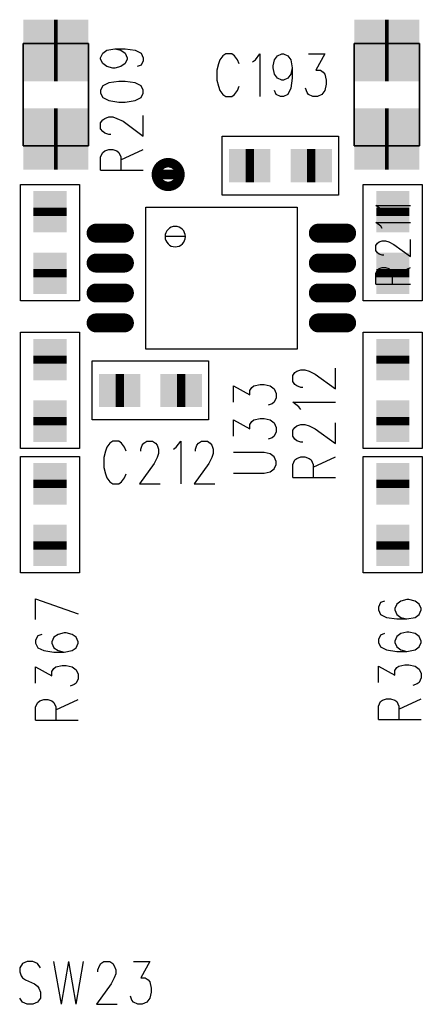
# Model space of a CAD drawing. Extents: x 12040 to 27945, y 10799 to 21199.
# Tile 7 of 42: x 16744 to 17085, y 15507 to 16339. Entities that reach past the tile are written whole.
import ezdxf

# ---------------------------------------------------------------- set-up
doc = ezdxf.new("R2010")
doc.units = 0
doc.header["$MEASUREMENT"] = 0
doc.layers.add('ASSYDWGBOT_PHO', color=7, linetype='Continuous')

msp = doc.modelspace()

# ---------------------------------------------------------------- linework, layer by layer
at = {"layer": 'ASSYDWGBOT_PHO'}
for points, const_width in [([(16773.5, 16313.03), (16776.501, 16313.03)], 52), ([(17053.499, 16313.03), (17056.499, 16313.03)], 52), ([(16773.5, 16238.22), (16776.501, 16238.22)], 52), ([(17053.499, 16238.22), (17056.499, 16238.22)], 52), ([(16942.499, 16215.63), (16935.499, 16215.63)], 28), ([(16942.499, 16215.63), (16935.499, 16215.63)], 28), ([(16994.499, 16215.63), (16987.499, 16215.63)], 28), ([(16994.499, 16215.63), (16987.499, 16215.63)], 28), ([(16770, 16173.13), (16770, 16180.13)], 28), ([(16770, 16173.13), (16770, 16180.13)], 28), ([(17059.999, 16173.13), (17059.999, 16180.13)], 28), ([(17059.999, 16173.13), (17059.999, 16180.13)], 28), ([(16809, 16158.581), (16833, 16158.581)], 16), ([(16997, 16158.581), (17021, 16158.581)], 16), ([(16770, 16121.13), (16770, 16128.13)], 28), ([(16770, 16121.13), (16770, 16128.13)], 28), ([(16809, 16133.28), (16833, 16133.28)], 16), ([(16997, 16133.28), (17021, 16133.28)], 16), ([(17059.999, 16121.13), (17059.999, 16128.13)], 28), ([(17059.999, 16121.13), (17059.999, 16128.13)], 28), ([(16809, 16107.981), (16833, 16107.981)], 16), ([(16997, 16107.981), (17021, 16107.981)], 16), ([(16809, 16082.68), (16833, 16082.68)], 16), ([(16997, 16082.68), (17021, 16082.68)], 16), ([(16770, 16048.13), (16770, 16055.13)], 28), ([(16770, 16048.13), (16770, 16055.13)], 28), ([(17059.999, 16048.13), (17059.999, 16055.13)], 28), ([(17059.999, 16048.13), (17059.999, 16055.13)], 28), ([(16825.5, 16025.631), (16832.5, 16025.631)], 28), ([(16825.5, 16025.631), (16832.5, 16025.631)], 28), ([(16877.501, 16025.631), (16884.501, 16025.631)], 28), ([(16877.501, 16025.631), (16884.501, 16025.631)], 28), ([(16770, 15996.13), (16770, 16003.13)], 28), ([(16770, 15996.13), (16770, 16003.13)], 28), ([(17059.999, 15996.13), (17059.999, 16003.13)], 28), ([(17059.999, 15996.13), (17059.999, 16003.13)], 28), ([(16770, 15950.13), (16770, 15943.13)], 28), ([(16770, 15950.13), (16770, 15943.13)], 28), ([(17059.999, 15950.13), (17059.999, 15943.13)], 28), ([(17059.999, 15950.13), (17059.999, 15943.13)], 28), ([(16770, 15898.13), (16770, 15891.13)], 28), ([(16770, 15898.13), (16770, 15891.13)], 28), ([(17059.999, 15898.13), (17059.999, 15891.13)], 28), ([(17059.999, 15898.13), (17059.999, 15891.13)], 28)]:
    msp.add_lwpolyline(points, dxfattribs=dict(at, const_width=const_width))
for points in [[(16747.44, 16232.321), (16747.44, 16318.93)], [(16747.44, 16318.93), (16802.561, 16318.93)], [(16802.561, 16318.93), (16802.561, 16232.321)], [(17027.439, 16232.321), (17027.439, 16318.93)], [(17027.439, 16318.93), (17082.56, 16318.93)], [(17082.56, 16318.93), (17082.56, 16232.321)], [(16802.561, 16232.321), (16747.44, 16232.321)], [(17082.56, 16232.321), (17027.439, 16232.321)]]:
    msp.add_lwpolyline(points, close=True, dxfattribs=at)
for points in [[(16812.889, 16306.881), (16814.61, 16310.631)], [(16812.889, 16305.63), (16812.889, 16306.881)], [(16814.61, 16310.631), (16818.05, 16313.129)], [(16818.05, 16313.129), (16824.921, 16314.381)], [(16824.921, 16314.381), (16830.08, 16313.129)], [(16824.921, 16314.381), (16833.521, 16314.381)], [(16830.08, 16313.129), (16833.521, 16310.631)], [(16833.521, 16314.381), (16842.11, 16313.129)], [(16833.521, 16310.631), (16835.23, 16306.881)], [(16835.23, 16306.881), (16835.23, 16305.63)], [(16842.11, 16313.129), (16847.269, 16310.631)], [(16847.269, 16310.631), (16848.98, 16306.881)], [(16848.98, 16306.881), (16848.98, 16304.38)], [(16916.25, 16308.519), (16913.75, 16305.08)], [(16918.751, 16310.23), (16916.25, 16308.519)], [(16923.75, 16310.23), (16918.751, 16310.23)], [(16926.25, 16308.519), (16923.75, 16310.23)], [(16928.749, 16305.08), (16926.25, 16308.519)], [(16943.75, 16305.08), (16947.5, 16310.23)], [(16947.5, 16310.23), (16947.5, 16274.139)], [(16959.999, 16305.08), (16962.5, 16308.519)], [(16962.5, 16308.519), (16966.249, 16310.23)], [(16966.249, 16310.23), (16967.501, 16310.23)], [(16967.501, 16310.23), (16971.251, 16308.519)], [(16971.251, 16308.519), (16973.749, 16305.08)], [(16988.75, 16310.23), (17002.501, 16310.23)], [(17002.501, 16310.23), (16995.001, 16296.48)], [(16814.61, 16301.88), (16812.889, 16305.63)], [(16818.05, 16299.379), (16814.61, 16301.88)], [(16823.2, 16298.13), (16818.05, 16299.379)], [(16830.08, 16299.379), (16824.921, 16298.13)], [(16833.521, 16301.88), (16830.08, 16299.379)], [(16835.23, 16305.63), (16833.521, 16301.88)], [(16847.269, 16300.631), (16843.83, 16299.379)], [(16848.98, 16304.38), (16847.269, 16300.631)], [(16912.5, 16301.64), (16911.249, 16296.48)], [(16913.75, 16305.08), (16912.5, 16301.64)], [(16930, 16301.64), (16928.749, 16305.08)], [(16941.25, 16303.36), (16943.75, 16305.08)], [(16958.75, 16299.919), (16959.999, 16305.08)], [(16958.75, 16298.201), (16958.75, 16299.919)], [(16959.999, 16293.051), (16958.75, 16298.201)], [(16973.749, 16305.08), (16975, 16298.201)], [(16975, 16298.201), (16973.749, 16293.051)], [(16975, 16298.201), (16975, 16289.61)], [(16824.921, 16298.13), (16823.2, 16298.13)], [(16911.249, 16296.48), (16911.249, 16287.889)], [(16962.5, 16289.61), (16959.999, 16293.051)], [(16973.749, 16293.051), (16971.251, 16289.61)], [(16995.001, 16296.48), (16998.751, 16296.48)], [(16998.751, 16296.48), (17001.249, 16294.769)], [(17001.249, 16294.769), (17002.501, 16293.051)], [(17002.501, 16293.051), (17003.75, 16287.889)], [(16747.44, 16282.709), (16747.44, 16268.539)], [(16802.561, 16282.709), (16802.561, 16268.539)], [(16814.61, 16283.131), (16812.889, 16279.381)], [(16819.771, 16285.629), (16814.61, 16283.131)], [(16828.36, 16286.88), (16819.771, 16285.629)], [(16833.521, 16286.88), (16828.36, 16286.88)], [(16842.11, 16285.629), (16833.521, 16286.88)], [(16847.269, 16283.131), (16842.11, 16285.629)], [(16848.98, 16279.381), (16847.269, 16283.131)], [(16911.249, 16287.889), (16912.5, 16282.73)], [(16912.5, 16282.73), (16913.75, 16279.301)], [(16928.749, 16279.301), (16930, 16282.73)], [(16966.249, 16287.889), (16962.5, 16289.61)], [(16967.501, 16287.889), (16966.249, 16287.889)], [(16971.251, 16289.61), (16967.501, 16287.889)], [(16975, 16289.61), (16973.749, 16281.019)], [(17003.75, 16284.451), (17002.501, 16279.301)], [(17003.75, 16287.889), (17003.75, 16284.451)], [(17027.439, 16282.709), (17027.439, 16268.539)], [(17082.56, 16282.709), (17082.56, 16268.539)], [(16812.889, 16279.381), (16812.889, 16276.88)], [(16812.889, 16276.88), (16814.61, 16273.13)], [(16847.269, 16273.13), (16848.98, 16276.88)], [(16848.98, 16276.88), (16848.98, 16279.381)], [(16913.75, 16279.301), (16916.25, 16275.86)], [(16916.25, 16275.86), (16918.751, 16274.139)], [(16918.751, 16274.139), (16923.75, 16274.139)], [(16923.75, 16274.139), (16926.25, 16275.86)], [(16926.25, 16275.86), (16928.749, 16279.301)], [(16961.25, 16275.86), (16959.999, 16279.301)], [(16965, 16274.139), (16961.25, 16275.86)], [(16967.501, 16274.139), (16965, 16274.139)], [(16971.251, 16275.86), (16967.501, 16274.139)], [(16973.749, 16281.019), (16971.251, 16275.86)], [(16987.499, 16277.58), (16986.25, 16281.019)], [(16988.75, 16275.86), (16987.499, 16277.58)], [(16992.5, 16274.139), (16988.75, 16275.86)], [(16996.25, 16274.139), (16992.5, 16274.139)], [(17000, 16275.86), (16996.25, 16274.139)], [(17002.501, 16279.301), (17000, 16275.86)], [(16814.61, 16273.13), (16819.771, 16270.63)], [(16819.771, 16270.63), (16828.36, 16269.381)], [(16828.36, 16269.381), (16833.521, 16269.381)], [(16833.521, 16269.381), (16842.11, 16270.63)], [(16842.11, 16270.63), (16847.269, 16273.13)], [(16816.33, 16255.63), (16819.771, 16256.88)], [(16819.771, 16256.88), (16823.2, 16256.88)], [(16823.2, 16256.88), (16826.639, 16255.63)], [(16848.98, 16240.629), (16848.98, 16258.129)], [(16812.889, 16251.881), (16814.61, 16254.379)], [(16812.889, 16246.88), (16812.889, 16251.881)], [(16814.61, 16254.379), (16816.33, 16255.63)], [(16826.639, 16255.63), (16831.8, 16253.13)], [(16831.8, 16253.13), (16848.98, 16240.629)], [(16814.61, 16244.381), (16812.889, 16246.88)], [(16816.33, 16243.13), (16814.61, 16244.381)], [(16819.771, 16241.88), (16816.33, 16243.13)], [(16821.48, 16241.88), (16819.771, 16241.88)], [(16915.791, 16190.63), (16915.791, 16240.629)], [(16915.791, 16240.629), (17014.21, 16240.629)], [(17014.21, 16240.629), (17014.21, 16190.63)], [(16812.889, 16223.129), (16814.61, 16226.879)], [(16814.61, 16226.879), (16816.33, 16228.13)], [(16816.33, 16228.13), (16819.771, 16229.38)], [(16819.771, 16229.38), (16823.2, 16229.38)], [(16823.2, 16229.38), (16826.639, 16228.13)], [(16826.639, 16228.13), (16828.36, 16226.879)], [(16828.36, 16226.879), (16830.08, 16223.129)], [(16830.08, 16220.631), (16848.98, 16229.38)], [(16812.889, 16211.88), (16812.889, 16223.129)], [(16830.08, 16223.129), (16830.08, 16211.88)], [(16812.889, 16211.88), (16848.98, 16211.88)], [(16745.001, 16101.419), (16745.001, 16199.841)], [(16745.001, 16199.841), (16795, 16199.841)], [(16795, 16199.841), (16795, 16101.419)], [(17035, 16101.419), (17035, 16199.841)], [(17035, 16199.841), (17084.999, 16199.841)], [(17084.999, 16199.841), (17084.999, 16101.419)], [(17014.21, 16190.63), (16915.791, 16190.63)], [(17049.77, 16178.749), (17045.549, 16181.82)], [(17045.549, 16181.82), (17075.081, 16181.82)], [(16851, 16060.631), (16851, 16180.63)], [(16851, 16180.63), (16979, 16180.63)], [(16979, 16180.63), (16979, 16060.631)], [(17051.17, 16176.701), (17049.77, 16178.749)], [(17049.77, 16164.431), (17045.549, 16167.5)], [(17045.549, 16167.5), (17075.081, 16167.5)], [(17051.17, 16162.39), (17049.77, 16164.431)], [(17045.549, 16148.069), (17046.949, 16150.11)], [(17046.949, 16150.11), (17048.361, 16151.14)], [(17048.361, 16151.14), (17051.17, 16152.161)], [(17051.17, 16152.161), (17053.98, 16152.161)], [(17053.98, 16152.161), (17056.801, 16151.14)], [(17056.801, 16151.14), (17061.02, 16149.09)], [(17061.02, 16149.09), (17075.081, 16138.861)], [(17075.081, 16138.861), (17075.081, 16153.179)], [(17045.549, 16143.98), (17045.549, 16148.069)], [(17046.949, 16141.93), (17045.549, 16143.98)], [(17048.361, 16140.909), (17046.949, 16141.93)], [(17051.17, 16139.891), (17048.361, 16140.909)], [(17052.58, 16139.891), (17051.17, 16139.891)], [(17045.549, 16124.55), (17046.949, 16127.609)], [(17045.549, 16115.339), (17045.549, 16124.55)], [(17046.949, 16127.609), (17048.361, 16128.639)], [(17048.361, 16128.639), (17051.17, 16129.66)], [(17051.17, 16129.66), (17053.98, 16129.66)], [(17053.98, 16129.66), (17056.801, 16128.639)], [(17056.801, 16128.639), (17058.201, 16127.609)], [(17058.201, 16127.609), (17059.61, 16124.55)], [(17059.61, 16122.499), (17075.081, 16129.66)], [(17059.61, 16124.55), (17059.61, 16115.339)], [(17045.549, 16115.339), (17075.081, 16115.339)], [(16795, 16101.419), (16745.001, 16101.419)], [(17084.999, 16101.419), (17035, 16101.419)], [(16745.001, 15976.42), (16745.001, 16074.841)], [(16745.001, 16074.841), (16795, 16074.841)], [(16795, 16074.841), (16795, 15976.42)], [(17035, 15976.42), (17035, 16074.841)], [(17035, 16074.841), (17084.999, 16074.841)], [(17084.999, 16074.841), (17084.999, 15976.42)], [(16979, 16060.631), (16851, 16060.631)], [(16805.79, 16050.631), (16904.209, 16050.631)], [(16805.79, 16000.629), (16805.79, 16050.631)], [(16904.209, 16050.631), (16904.209, 16000.629)], [(16975.389, 16038.13), (16977.11, 16040.63)], [(16977.11, 16040.63), (16978.83, 16041.88)], [(16978.83, 16041.88), (16982.269, 16043.131)], [(16982.269, 16043.131), (16985.701, 16043.131)], [(16985.701, 16043.131), (16989.14, 16041.88)], [(16989.14, 16041.88), (16994.301, 16039.379)], [(17011.48, 16026.88), (17011.48, 16044.38)], [(16975.389, 16033.131), (16975.389, 16038.13)], [(16977.11, 16030.63), (16975.389, 16033.131)], [(16994.301, 16039.379), (17011.48, 16026.88)], [(16925.39, 16015.631), (16925.39, 16029.381)], [(16925.39, 16029.381), (16939.14, 16021.879)], [(16939.14, 16025.631), (16940.861, 16028.13)], [(16939.14, 16021.879), (16939.14, 16025.631)], [(16940.861, 16028.13), (16942.579, 16029.381)], [(16942.579, 16029.381), (16947.729, 16030.63)], [(16947.729, 16030.63), (16951.17, 16030.63)], [(16951.17, 16030.63), (16956.329, 16029.381)], [(16956.329, 16029.381), (16959.77, 16026.88)], [(16959.77, 16026.88), (16961.479, 16023.13)], [(16978.83, 16029.381), (16977.11, 16030.63)], [(16982.269, 16028.13), (16978.83, 16029.381)], [(16983.98, 16028.13), (16982.269, 16028.13)], [(16959.77, 16015.631), (16958.05, 16014.38)], [(16961.479, 16019.381), (16959.77, 16015.631)], [(16961.479, 16023.13), (16961.479, 16019.381)], [(16980.551, 16011.881), (16975.389, 16015.631)], [(16975.389, 16015.631), (17011.48, 16015.631)], [(16958.05, 16014.38), (16954.611, 16013.13)], [(16982.269, 16009.38), (16980.551, 16011.881)], [(16904.209, 16000.629), (16805.79, 16000.629)], [(16925.39, 15986.88), (16925.39, 16000.629)], [(16925.39, 16000.629), (16939.14, 15993.13)], [(16939.14, 15996.88), (16940.861, 15999.38)], [(16940.861, 15999.38), (16942.579, 16000.629)], [(16942.579, 16000.629), (16947.729, 16001.881)], [(16947.729, 16001.881), (16951.17, 16001.881)], [(16951.17, 16001.881), (16956.329, 16000.629)], [(16956.329, 16000.629), (16959.77, 15998.13)], [(16939.14, 15993.13), (16939.14, 15996.88)], [(16959.77, 15998.13), (16961.479, 15994.38)], [(16961.479, 15990.63), (16959.77, 15986.88)], [(16961.479, 15994.38), (16961.479, 15990.63)], [(16975.389, 15991.88), (16977.11, 15994.38)], [(16975.389, 15986.88), (16975.389, 15991.88)], [(16977.11, 15994.38), (16978.83, 15995.63)], [(16978.83, 15995.63), (16982.269, 15996.88)], [(16982.269, 15996.88), (16985.701, 15996.88)], [(16985.701, 15996.88), (16989.14, 15995.63)], [(16989.14, 15995.63), (16994.301, 15993.13)], [(16994.301, 15993.13), (17011.48, 15980.63)], [(17011.48, 15980.63), (17011.48, 15998.13)], [(16823.13, 15982.73), (16820.629, 15981.02)], [(16828.131, 15982.73), (16823.13, 15982.73)], [(16830.629, 15981.02), (16828.131, 15982.73)], [(16849.38, 15981.02), (16851.879, 15982.73)], [(16851.879, 15982.73), (16856.88, 15982.73)], [(16856.88, 15982.73), (16859.381, 15981.02)], [(16876.881, 15977.58), (16880.63, 15982.73)], [(16880.63, 15982.73), (16880.63, 15946.64)], [(16895.63, 15981.02), (16898.13, 15982.73)], [(16898.13, 15982.73), (16903.13, 15982.73)], [(16903.13, 15982.73), (16905.63, 15981.02)], [(16958.05, 15985.63), (16954.611, 15984.38)], [(16959.77, 15986.88), (16958.05, 15985.63)], [(16977.11, 15984.38), (16975.389, 15986.88)], [(16978.83, 15983.13), (16977.11, 15984.38)], [(16982.269, 15981.88), (16978.83, 15983.13)], [(16795, 15976.42), (16745.001, 15976.42)], [(16816.879, 15974.14), (16815.63, 15968.98)], [(16818.13, 15977.58), (16816.879, 15974.14)], [(16820.629, 15981.02), (16818.13, 15977.58)], [(16833.13, 15977.58), (16830.629, 15981.02)], [(16834.379, 15974.14), (16833.13, 15977.58)], [(16846.88, 15975.86), (16848.129, 15979.3)], [(16846.88, 15974.14), (16846.88, 15975.86)], [(16848.129, 15979.3), (16849.38, 15981.02)], [(16859.381, 15981.02), (16860.63, 15979.3)], [(16860.63, 15979.3), (16861.879, 15975.86)], [(16861.879, 15975.86), (16861.879, 15972.42)], [(16874.38, 15975.86), (16876.881, 15977.58)], [(16893.129, 15975.86), (16894.381, 15979.3)], [(16893.129, 15974.14), (16893.129, 15975.86)], [(16894.381, 15979.3), (16895.63, 15981.02)], [(16905.63, 15981.02), (16906.879, 15979.3)], [(16906.879, 15979.3), (16908.131, 15975.86)], [(16908.131, 15975.86), (16908.131, 15972.42)], [(16983.98, 15981.88), (16982.269, 15981.88)], [(17084.999, 15976.42), (17035, 15976.42)], [(16745.001, 15871.41), (16745.001, 15969.84)], [(16745.001, 15969.84), (16795, 15969.84)], [(16795, 15969.84), (16795, 15871.41)], [(16815.63, 15968.98), (16815.63, 15960.39)], [(16860.63, 15968.98), (16858.13, 15963.83)], [(16861.879, 15972.42), (16860.63, 15968.98)], [(16906.879, 15968.98), (16904.381, 15963.83)], [(16908.131, 15972.42), (16906.879, 15968.98)], [(16951.17, 15973.13), (16925.39, 15973.13)], [(16956.329, 15971.88), (16951.17, 15973.13)], [(16959.77, 15969.38), (16956.329, 15971.88)], [(16961.479, 15965.63), (16959.77, 15969.38)], [(16961.479, 15963.13), (16961.479, 15965.63)], [(16975.389, 15963.13), (16977.11, 15966.88)], [(16977.11, 15966.88), (16978.83, 15968.13)], [(16978.83, 15968.13), (16982.269, 15969.38)], [(16982.269, 15969.38), (16985.701, 15969.38)], [(16985.701, 15969.38), (16989.14, 15968.13)], [(16989.14, 15968.13), (16990.86, 15966.88)], [(16990.86, 15966.88), (16992.58, 15963.13)], [(16992.58, 15960.63), (17011.48, 15969.38)], [(17035, 15871.41), (17035, 15969.84)], [(17035, 15969.84), (17084.999, 15969.84)], [(17084.999, 15969.84), (17084.999, 15871.41)], [(16815.63, 15960.39), (16816.879, 15955.23)], [(16858.13, 15963.83), (16845.631, 15946.64)], [(16904.381, 15963.83), (16891.88, 15946.64)], [(16956.329, 15956.88), (16959.77, 15959.38)], [(16959.77, 15959.38), (16961.479, 15963.13)], [(16975.389, 15951.88), (16975.389, 15963.13)], [(16992.58, 15963.13), (16992.58, 15951.88)], [(16816.879, 15955.23), (16818.13, 15951.8)], [(16818.13, 15951.8), (16820.629, 15948.36)], [(16830.629, 15948.36), (16833.13, 15951.8)], [(16833.13, 15951.8), (16834.379, 15955.23)], [(16925.39, 15955.63), (16951.17, 15955.63)], [(16951.17, 15955.63), (16956.329, 15956.88)], [(16975.389, 15951.88), (17011.48, 15951.88)], [(16820.629, 15948.36), (16823.13, 15946.64)], [(16823.13, 15946.64), (16828.131, 15946.64)], [(16828.131, 15946.64), (16830.629, 15948.36)], [(16845.631, 15946.64), (16863.131, 15946.64)], [(16891.88, 15946.64), (16909.38, 15946.64)], [(16795, 15871.41), (16745.001, 15871.41)], [(17084.999, 15871.41), (17035, 15871.41)], [(16757.891, 15849.38), (16793.98, 15836.88)], [(16757.891, 15831.88), (16757.891, 15849.38)], [(17071.951, 15848.75), (17066.799, 15847.5)], [(17073.669, 15848.75), (17071.951, 15848.75)], [(17078.831, 15847.5), (17073.669, 15848.75)], [(17049.61, 15846.25), (17047.89, 15842.5)], [(17047.89, 15842.5), (17047.89, 15840)], [(17053.049, 15847.5), (17049.61, 15846.25)], [(17063.36, 15845), (17061.64, 15841.25)], [(17061.64, 15841.25), (17061.64, 15840)], [(17066.799, 15847.5), (17063.36, 15845)], [(17082.27, 15845), (17078.831, 15847.5)], [(17083.981, 15841.25), (17082.27, 15845)], [(17083.981, 15840), (17083.981, 15841.25)], [(17047.89, 15840), (17049.61, 15836.25)], [(17049.61, 15836.25), (17054.77, 15833.75)], [(17054.77, 15833.75), (17063.36, 15832.5)], [(17061.64, 15840), (17063.36, 15836.25)], [(17063.36, 15836.25), (17066.799, 15833.75)], [(17063.36, 15832.5), (17071.951, 15832.5)], [(17066.799, 15833.75), (17071.951, 15832.5)], [(17071.951, 15832.5), (17078.831, 15833.75)], [(17078.831, 15833.75), (17082.27, 15836.25)], [(17082.27, 15836.25), (17083.981, 15840)], [(16759.609, 15818.13), (16757.891, 15814.38)], [(16763.05, 15819.38), (16759.609, 15818.13)], [(16773.359, 15816.88), (16771.641, 15813.13)], [(16776.8, 15819.38), (16773.359, 15816.88)], [(16781.95, 15820.63), (16776.8, 15819.38)], [(16783.67, 15820.63), (16781.95, 15820.63)], [(16788.83, 15819.38), (16783.67, 15820.63)], [(16792.271, 15816.88), (16788.83, 15819.38)], [(16793.98, 15813.13), (16792.271, 15816.88)], [(17049.61, 15818.75), (17047.89, 15815)], [(17053.049, 15820), (17049.61, 15818.75)], [(17063.36, 15817.5), (17061.64, 15813.75)], [(17066.799, 15820), (17063.36, 15817.5)], [(17071.951, 15821.25), (17066.799, 15820)], [(17073.669, 15821.25), (17071.951, 15821.25)], [(17078.831, 15820), (17073.669, 15821.25)], [(17082.27, 15817.5), (17078.831, 15820)], [(17083.981, 15813.75), (17082.27, 15817.5)], [(16757.891, 15814.38), (16757.891, 15811.88)], [(16757.891, 15811.88), (16759.609, 15808.13)], [(16759.609, 15808.13), (16764.771, 15805.63)], [(16771.641, 15813.13), (16771.641, 15811.88)], [(16771.641, 15811.88), (16773.359, 15808.13)], [(16773.359, 15808.13), (16776.8, 15805.63)], [(16788.83, 15805.63), (16792.271, 15808.13)], [(16792.271, 15808.13), (16793.98, 15811.88)], [(16793.98, 15811.88), (16793.98, 15813.13)], [(17047.89, 15815), (17047.89, 15812.5)], [(17047.89, 15812.5), (17049.61, 15808.75)], [(17049.61, 15808.75), (17054.77, 15806.25)], [(17061.64, 15813.75), (17061.64, 15812.5)], [(17061.64, 15812.5), (17063.36, 15808.75)], [(17063.36, 15808.75), (17066.799, 15806.25)], [(17078.831, 15806.25), (17082.27, 15808.75)], [(17082.27, 15808.75), (17083.981, 15812.5)], [(17083.981, 15812.5), (17083.981, 15813.75)], [(16764.771, 15805.63), (16773.359, 15804.38)], [(16773.359, 15804.38), (16781.95, 15804.38)], [(16776.8, 15805.63), (16781.95, 15804.38)], [(16781.95, 15804.38), (16788.83, 15805.63)], [(17054.77, 15806.25), (17063.36, 15805)], [(17063.36, 15805), (17071.951, 15805)], [(17066.799, 15806.25), (17071.951, 15805)], [(17071.951, 15805), (17078.831, 15806.25)], [(16757.891, 15778.13), (16757.891, 15791.88)], [(16757.891, 15791.88), (16771.641, 15784.38)], [(16771.641, 15788.13), (16773.359, 15790.63)], [(16773.359, 15790.63), (16775.08, 15791.88)], [(16775.08, 15791.88), (16780.23, 15793.13)], [(16780.23, 15793.13), (16783.67, 15793.13)], [(16783.67, 15793.13), (16788.83, 15791.88)], [(16788.83, 15791.88), (16792.271, 15789.38)], [(17047.89, 15778.75), (17047.89, 15792.5)], [(17047.89, 15792.5), (17061.64, 15785)], [(17061.64, 15788.75), (17063.36, 15791.25)], [(17063.36, 15791.25), (17065.081, 15792.5)], [(17065.081, 15792.5), (17070.23, 15793.75)], [(17070.23, 15793.75), (17073.669, 15793.75)], [(17073.669, 15793.75), (17078.831, 15792.5)], [(17078.831, 15792.5), (17082.27, 15790)], [(16771.641, 15784.38), (16771.641, 15788.13)], [(16792.271, 15789.38), (16793.98, 15785.63)], [(16793.98, 15785.63), (16793.98, 15781.88)], [(17061.64, 15785), (17061.64, 15788.75)], [(17082.27, 15790), (17083.981, 15786.25)], [(17083.981, 15782.5), (17082.27, 15778.75)], [(17083.981, 15786.25), (17083.981, 15782.5)], [(16790.55, 15776.88), (16787.109, 15775.63)], [(16792.271, 15778.13), (16790.55, 15776.88)], [(16793.98, 15781.88), (16792.271, 15778.13)], [(17080.549, 15777.5), (17077.11, 15776.25)], [(17082.27, 15778.75), (17080.549, 15777.5)], [(16757.891, 15758.13), (16759.609, 15761.88)], [(16757.891, 15746.88), (16757.891, 15758.13)], [(16759.609, 15761.88), (16761.33, 15763.13)], [(16761.33, 15763.13), (16764.771, 15764.38)], [(16764.771, 15764.38), (16768.2, 15764.38)], [(16768.2, 15764.38), (16771.641, 15763.13)], [(16771.641, 15763.13), (16773.359, 15761.88)], [(16773.359, 15761.88), (16775.08, 15758.13)], [(16775.08, 15755.63), (16793.98, 15764.38)], [(16775.08, 15758.13), (16775.08, 15746.88)], [(17047.89, 15758.75), (17049.61, 15762.5)], [(17047.89, 15747.5), (17047.89, 15758.75)], [(17049.61, 15762.5), (17051.331, 15763.75)], [(17051.331, 15763.75), (17054.77, 15765)], [(17054.77, 15765), (17058.201, 15765)], [(17058.201, 15765), (17061.64, 15763.75)], [(17061.64, 15763.75), (17063.36, 15762.5)], [(17063.36, 15762.5), (17065.081, 15758.75)], [(17065.081, 15756.25), (17083.981, 15765)], [(17065.081, 15758.75), (17065.081, 15747.5)], [(16757.891, 15746.88), (16793.98, 15746.88)], [(17047.89, 15747.5), (17083.981, 15747.5)], [(16746.88, 15541.02), (16744.381, 15537.58)], [(16750.629, 15542.73), (16746.88, 15541.02)], [(16755.63, 15542.73), (16750.629, 15542.73)], [(16759.38, 15541.02), (16755.63, 15542.73)], [(16761.881, 15537.58), (16759.38, 15541.02)], [(16773.13, 15542.73), (16779.381, 15506.64)], [(16785.629, 15542.73), (16779.381, 15506.64)], [(16785.629, 15542.73), (16791.88, 15506.64)], [(16798.13, 15542.73), (16791.88, 15506.64)], [(16811.88, 15539.3), (16813.129, 15541.02)], [(16813.129, 15541.02), (16815.63, 15542.73)], [(16815.63, 15542.73), (16820.629, 15542.73)], [(16820.629, 15542.73), (16823.13, 15541.02)], [(16823.13, 15541.02), (16824.381, 15539.3)], [(16840.63, 15542.73), (16854.38, 15542.73)], [(16854.38, 15542.73), (16846.88, 15528.98)], [(16744.381, 15537.58), (16744.381, 15534.14)], [(16744.381, 15534.14), (16745.63, 15530.7)], [(16810.631, 15535.86), (16811.88, 15539.3)], [(16810.631, 15534.14), (16810.631, 15535.86)], [(16824.381, 15539.3), (16825.63, 15535.86)], [(16825.63, 15532.42), (16824.381, 15528.98)], [(16825.63, 15535.86), (16825.63, 15532.42)], [(16745.63, 15530.7), (16746.88, 15528.98)], [(16746.88, 15528.98), (16749.38, 15527.27)], [(16749.38, 15527.27), (16756.88, 15523.83)], [(16824.381, 15528.98), (16821.88, 15523.83)], [(16846.88, 15528.98), (16850.63, 15528.98)], [(16850.63, 15528.98), (16853.13, 15527.27)], [(16853.13, 15527.27), (16854.38, 15525.55)], [(16854.38, 15525.55), (16855.631, 15520.39)], [(16756.88, 15523.83), (16759.38, 15522.11)], [(16759.38, 15522.11), (16760.63, 15520.39)], [(16760.63, 15520.39), (16761.881, 15516.95)], [(16761.881, 15516.95), (16761.881, 15511.8)], [(16821.88, 15523.83), (16809.38, 15506.64)], [(16855.631, 15516.95), (16854.38, 15511.8)], [(16855.631, 15520.39), (16855.631, 15516.95)], [(16746.88, 15508.36), (16744.381, 15511.8)], [(16750.629, 15506.64), (16746.88, 15508.36)], [(16759.38, 15508.36), (16755.63, 15506.64)], [(16761.881, 15511.8), (16759.38, 15508.36)], [(16839.38, 15510.08), (16838.131, 15513.52)], [(16840.63, 15508.36), (16839.38, 15510.08)], [(16844.379, 15506.64), (16840.63, 15508.36)], [(16851.879, 15508.36), (16848.129, 15506.64)], [(16854.38, 15511.8), (16851.879, 15508.36)], [(16755.63, 15506.64), (16750.629, 15506.64)], [(16809.38, 15506.64), (16826.88, 15506.64)], [(16848.129, 15506.64), (16844.379, 15506.64)]]:
    msp.add_lwpolyline(points, dxfattribs=at)
at = {"layer": 'ASSYDWGBOT_PHO', "const_width": 8}
for points in [[(16879.999, 16208.13, 1), (16860.001, 16208.13, 1)], [(16860.001, 16208.13, 1), (16879.999, 16208.13)], [(16805, 16158.581, 1), (16813, 16158.581, 1)], [(16829, 16158.581, 1), (16837, 16158.581, 1)], [(16993, 16158.581, 1), (17001, 16158.581, 1)], [(17017, 16158.581, 1), (17025, 16158.581, 1)], [(16805, 16133.28, 1), (16813, 16133.28, 1)], [(16829, 16133.28, 1), (16837, 16133.28, 1)], [(16993, 16133.28, 1), (17001, 16133.28, 1)], [(17017, 16133.28, 1), (17025, 16133.28, 1)], [(16805, 16107.981, 1), (16813, 16107.981, 1)], [(16829, 16107.981, 1), (16837, 16107.981, 1)], [(16993, 16107.981, 1), (17001, 16107.981, 1)], [(17017, 16107.981, 1), (17025, 16107.981, 1)], [(16805, 16082.68, 1), (16813, 16082.68, 1)], [(16829, 16082.68, 1), (16837, 16082.68, 1)], [(16993, 16082.68, 1), (17001, 16082.68, 1)], [(17017, 16082.68, 1), (17025, 16082.68, 1)]]:
    msp.add_lwpolyline(points, format="xyb", close=True, dxfattribs=at)
at = {"layer": 'ASSYDWGBOT_PHO'}
for points in [[(16884.6, 16155.63, 1), (16867.399, 16155.63, 1)], [(16867.399, 16155.63, 1), (16884.6, 16155.63)]]:
    msp.add_lwpolyline(points, format="xyb", close=True, dxfattribs=at)
for points in [[(16799.5, 16339.03), (16799.5, 16287.03), (16747.5, 16339.03), (16747.5, 16287.03)], [(16750.501, 16287.03), (16750.501, 16339.03), (16802.501, 16287.03), (16802.501, 16339.03)], [(17079.499, 16339.03), (17079.499, 16287.03), (17027.499, 16339.03), (17027.499, 16287.03)], [(17030.499, 16287.03), (17030.499, 16339.03), (17082.499, 16287.03), (17082.499, 16339.03)], [(16799.5, 16264.22), (16799.5, 16212.22), (16747.5, 16264.22), (16747.5, 16212.22)], [(16750.501, 16212.22), (16750.501, 16264.22), (16802.501, 16212.22), (16802.501, 16264.22)], [(17079.499, 16264.22), (17079.499, 16212.22), (17027.499, 16264.22), (17027.499, 16212.22)], [(17030.499, 16212.22), (17030.499, 16264.22), (17082.499, 16212.22), (17082.499, 16264.22)], [(16949.499, 16229.63), (16949.499, 16201.63), (16921.499, 16229.63), (16921.499, 16201.63)], [(16949.499, 16229.63), (16949.499, 16201.63), (16921.499, 16229.63), (16921.499, 16201.63)], [(16928.499, 16201.63), (16928.499, 16229.63), (16956.499, 16201.63), (16956.499, 16229.63)], [(16928.499, 16201.63), (16928.499, 16229.63), (16956.499, 16201.63), (16956.499, 16229.63)], [(17001.499, 16229.63), (17001.499, 16201.63), (16973.499, 16229.63), (16973.499, 16201.63)], [(17001.499, 16229.63), (17001.499, 16201.63), (16973.499, 16229.63), (16973.499, 16201.63)], [(16980.499, 16201.63), (16980.499, 16229.63), (17008.499, 16201.63), (17008.499, 16229.63)], [(16980.499, 16201.63), (16980.499, 16229.63), (17008.499, 16201.63), (17008.499, 16229.63)], [(16784, 16166.13), (16756, 16166.13), (16784, 16194.13), (16756, 16194.13)], [(16784, 16166.13), (16756, 16166.13), (16784, 16194.13), (16756, 16194.13)], [(17073.999, 16166.13), (17045.999, 16166.13), (17073.999, 16194.13), (17045.999, 16194.13)], [(17073.999, 16166.13), (17045.999, 16166.13), (17073.999, 16194.13), (17045.999, 16194.13)], [(16756, 16187.13), (16784, 16187.13), (16756, 16159.13), (16784, 16159.13)], [(16756, 16187.13), (16784, 16187.13), (16756, 16159.13), (16784, 16159.13)], [(17045.999, 16187.13), (17073.999, 16187.13), (17045.999, 16159.13), (17073.999, 16159.13)], [(17045.999, 16187.13), (17073.999, 16187.13), (17045.999, 16159.13), (17073.999, 16159.13)], [(16784, 16114.13), (16756, 16114.13), (16784, 16142.13), (16756, 16142.13)], [(16784, 16114.13), (16756, 16114.13), (16784, 16142.13), (16756, 16142.13)], [(17073.999, 16114.13), (17045.999, 16114.13), (17073.999, 16142.13), (17045.999, 16142.13)], [(17073.999, 16114.13), (17045.999, 16114.13), (17073.999, 16142.13), (17045.999, 16142.13)], [(16756, 16135.13), (16784, 16135.13), (16756, 16107.13), (16784, 16107.13)], [(16756, 16135.13), (16784, 16135.13), (16756, 16107.13), (16784, 16107.13)], [(17045.999, 16135.13), (17073.999, 16135.13), (17045.999, 16107.13), (17073.999, 16107.13)], [(17045.999, 16135.13), (17073.999, 16135.13), (17045.999, 16107.13), (17073.999, 16107.13)], [(16784, 16041.13), (16756, 16041.13), (16784, 16069.13), (16756, 16069.13)], [(16784, 16041.13), (16756, 16041.13), (16784, 16069.13), (16756, 16069.13)], [(17073.999, 16041.13), (17045.999, 16041.13), (17073.999, 16069.13), (17045.999, 16069.13)], [(17073.999, 16041.13), (17045.999, 16041.13), (17073.999, 16069.13), (17045.999, 16069.13)], [(16756, 16062.13), (16784, 16062.13), (16756, 16034.13), (16784, 16034.13)], [(16756, 16062.13), (16784, 16062.13), (16756, 16034.13), (16784, 16034.13)], [(17045.999, 16062.13), (17073.999, 16062.13), (17045.999, 16034.13), (17073.999, 16034.13)], [(17045.999, 16062.13), (17073.999, 16062.13), (17045.999, 16034.13), (17073.999, 16034.13)], [(16839.5, 16039.631), (16839.5, 16011.631), (16811.5, 16039.631), (16811.5, 16011.631)], [(16839.5, 16039.631), (16839.5, 16011.631), (16811.5, 16039.631), (16811.5, 16011.631)], [(16818.5, 16011.631), (16818.5, 16039.631), (16846.5, 16011.631), (16846.5, 16039.631)], [(16818.5, 16011.631), (16818.5, 16039.631), (16846.5, 16011.631), (16846.5, 16039.631)], [(16891.501, 16039.631), (16891.501, 16011.631), (16863.501, 16039.631), (16863.501, 16011.631)], [(16891.501, 16039.631), (16891.501, 16011.631), (16863.501, 16039.631), (16863.501, 16011.631)], [(16870.501, 16011.631), (16870.501, 16039.631), (16898.501, 16011.631), (16898.501, 16039.631)], [(16870.501, 16011.631), (16870.501, 16039.631), (16898.501, 16011.631), (16898.501, 16039.631)], [(16784, 15989.13), (16756, 15989.13), (16784, 16017.13), (16756, 16017.13)], [(16784, 15989.13), (16756, 15989.13), (16784, 16017.13), (16756, 16017.13)], [(17073.999, 15989.13), (17045.999, 15989.13), (17073.999, 16017.13), (17045.999, 16017.13)], [(17073.999, 15989.13), (17045.999, 15989.13), (17073.999, 16017.13), (17045.999, 16017.13)], [(16756, 16010.13), (16784, 16010.13), (16756, 15982.13), (16784, 15982.13)], [(16756, 16010.13), (16784, 16010.13), (16756, 15982.13), (16784, 15982.13)], [(17045.999, 16010.13), (17073.999, 16010.13), (17045.999, 15982.13), (17073.999, 15982.13)], [(17045.999, 16010.13), (17073.999, 16010.13), (17045.999, 15982.13), (17073.999, 15982.13)], [(16784, 15936.13), (16756, 15936.13), (16784, 15964.13), (16756, 15964.13)], [(16784, 15936.13), (16756, 15936.13), (16784, 15964.13), (16756, 15964.13)], [(16756, 15957.13), (16784, 15957.13), (16756, 15929.13), (16784, 15929.13)], [(16756, 15957.13), (16784, 15957.13), (16756, 15929.13), (16784, 15929.13)], [(17073.999, 15936.13), (17045.999, 15936.13), (17073.999, 15964.13), (17045.999, 15964.13)], [(17073.999, 15936.13), (17045.999, 15936.13), (17073.999, 15964.13), (17045.999, 15964.13)], [(17045.999, 15957.13), (17073.999, 15957.13), (17045.999, 15929.13), (17073.999, 15929.13)], [(17045.999, 15957.13), (17073.999, 15957.13), (17045.999, 15929.13), (17073.999, 15929.13)], [(16784, 15884.13), (16756, 15884.13), (16784, 15912.13), (16756, 15912.13)], [(16784, 15884.13), (16756, 15884.13), (16784, 15912.13), (16756, 15912.13)], [(17073.999, 15884.13), (17045.999, 15884.13), (17073.999, 15912.13), (17045.999, 15912.13)], [(17073.999, 15884.13), (17045.999, 15884.13), (17073.999, 15912.13), (17045.999, 15912.13)], [(16756, 15905.13), (16784, 15905.13), (16756, 15877.13), (16784, 15877.13)], [(16756, 15905.13), (16784, 15905.13), (16756, 15877.13), (16784, 15877.13)], [(17045.999, 15905.13), (17073.999, 15905.13), (17045.999, 15877.13), (17073.999, 15877.13)], [(17045.999, 15905.13), (17073.999, 15905.13), (17045.999, 15877.13), (17073.999, 15877.13)]]:
    msp.add_solid(points, dxfattribs=at)

doc.saveas('drawing.dxf')
